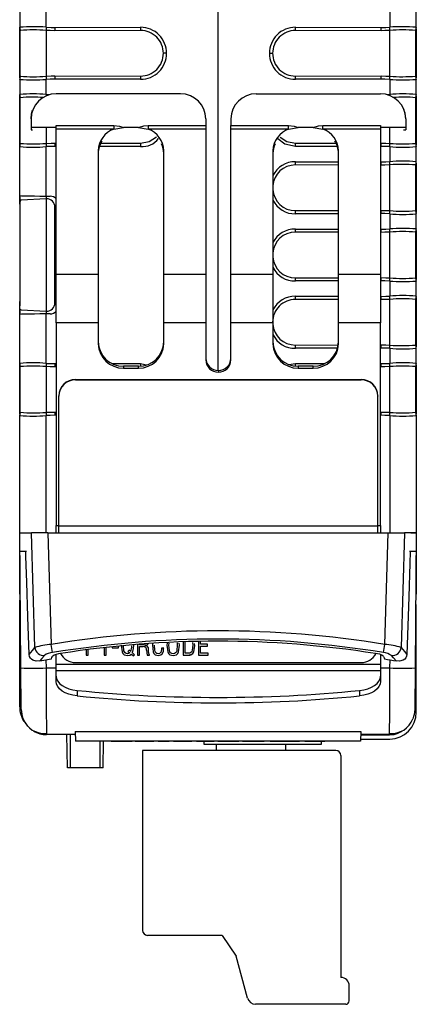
# Model space of a CAD drawing. Header units: millimetres. Extents: x 0 to 559, y 0 to 432.
# Tile 10 of 24: x 133 to 157, y 256 to 314. Entities that reach past the tile are written whole.
import ezdxf

# ---------------------------------------------------------------- set-up
doc = ezdxf.new("R2010")
doc.units = ezdxf.units.MM
doc.header["$LTSCALE"] = 2

msp = doc.modelspace()

# ---------------------------------------------------------------- linework, layer by layer
for p, q in [((144.824, 347.321), (144.824, 293.57)), ((133.019, 314.883), (133.019, 313.984)), ((134.605, 313.987), (134.605, 314.881)), ((155.043, 314.881), (155.043, 313.987)), ((156.629, 313.984), (156.629, 314.883)), ((133.019, 313.968), (133.019, 313.984)), ((133.038, 313.875), (133.019, 313.968)), ((133.019, 310.968), (133.019, 313.899)), ((133.028, 313.873), (133.058, 313.775)), ((133.057, 311.075), (133.057, 313.792)), ((134.606, 311.073), (134.606, 313.795)), ((135.115, 313.971), (140.215, 313.98)), ((140.216, 313.789), (135.115, 313.78)), ((154.533, 313.78), (149.433, 313.789)), ((149.434, 313.98), (154.534, 313.971)), ((155.043, 311.073), (155.043, 313.795)), ((156.591, 313.775), (156.62, 313.872)), ((156.591, 313.771), (156.62, 313.868)), ((156.591, 311.075), (156.591, 313.792)), ((156.629, 313.984), (156.629, 313.968)), ((156.629, 313.899), (156.629, 310.968)), ((141.764, 312.434), (141.573, 312.434)), ((147.884, 312.434), (148.075, 312.434)), ((135.116, 311.087), (135.115, 310.896)), ((135.116, 311.087), (140.216, 311.078)), ((149.433, 311.078), (154.533, 311.087)), ((156.62, 310.999), (156.591, 311.096)), ((156.62, 310.995), (156.591, 311.092)), ((133.019, 310.883), (133.019, 310.9)), ((133.019, 310.883), (133.019, 309.984)), ((134.605, 309.987), (134.605, 310.881)), ((140.215, 310.887), (135.115, 310.896)), ((154.534, 310.896), (149.434, 310.887)), ((155.043, 310.881), (155.043, 309.987)), ((156.629, 310.9), (156.629, 310.883)), ((156.629, 309.984), (156.629, 310.883)), ((133.019, 309.968), (133.019, 309.984)), ((133.038, 309.875), (133.019, 309.968)), ((133.019, 306.968), (133.019, 309.899)), ((134.605, 309.987), (134.796, 309.978)), ((135.196, 310.031), (135.196, 310.025)), ((142.596, 310.025), (135.196, 310.025)), ((142.596, 310.025), (142.596, 310.029)), ((147.096, 310.029), (147.096, 310.025)), ((147.096, 310.025), (154.496, 310.025)), ((154.496, 310.025), (154.496, 310.031)), ((154.89, 309.979), (155.043, 309.987)), ((156.629, 309.984), (156.629, 309.968)), ((156.629, 309.899), (156.629, 306.968)), ((133.028, 309.873), (133.058, 309.775)), ((133.057, 307.075), (133.057, 309.792)), ((156.591, 309.775), (156.62, 309.872)), ((156.591, 309.771), (156.62, 309.868)), ((156.591, 307.075), (156.591, 309.792)), ((133.696, 308.526), (133.696, 308.542)), ((133.696, 308.526), (133.696, 308.027)), ((135.196, 308.137), (138.63, 308.137)), ((135.196, 307.924), (135.196, 308.137)), ((138.63, 308.137), (138.63, 307.924)), ((140.662, 308.137), (144.096, 308.137)), ((140.662, 308.137), (140.662, 307.924)), ((144.096, 308.527), (144.096, 308.526)), ((144.096, 308.526), (144.096, 308.137)), ((144.096, 308.137), (144.096, 307.924)), ((145.596, 308.526), (145.596, 308.527)), ((145.596, 308.526), (145.596, 308.137)), ((145.596, 308.137), (149.03, 308.137)), ((145.596, 307.924), (145.596, 308.137)), ((149.03, 307.924), (149.03, 308.137)), ((151.062, 308.137), (154.496, 308.137)), ((151.062, 307.924), (151.062, 308.137)), ((154.496, 308.137), (154.496, 307.924)), ((155.996, 308.542), (155.996, 308.526)), ((155.996, 308.526), (155.996, 308.027)), ((135.196, 308.027), (133.696, 308.027)), ((133.696, 308.027), (133.696, 307.875)), ((133.696, 307.875), (133.783, 307.875)), ((134.606, 307.073), (134.606, 307.976)), ((138.63, 307.924), (135.196, 307.924)), ((135.196, 299.266), (135.196, 307.924)), ((138.63, 307.924), (139.196, 308.027)), ((140.096, 308.027), (139.196, 308.027)), ((139.196, 308.027), (139.196, 307.993)), ((140.096, 308.027), (140.662, 307.924)), ((140.096, 307.996), (140.096, 308.027)), ((144.096, 307.924), (140.662, 307.924)), ((144.096, 307.924), (144.096, 299.266)), ((149.03, 307.924), (145.596, 307.924)), ((145.596, 299.266), (145.596, 307.924)), ((149.03, 307.924), (149.596, 308.027)), ((150.496, 308.027), (149.596, 308.027)), ((149.596, 308.027), (149.596, 307.996)), ((150.496, 308.027), (151.062, 307.924)), ((150.496, 307.993), (150.496, 308.027)), ((154.496, 307.924), (151.062, 307.924)), ((155.996, 308.027), (154.496, 308.027)), ((154.496, 307.924), (154.496, 299.266)), ((155.043, 307.073), (155.043, 307.976)), ((155.865, 307.875), (155.996, 307.875)), ((155.996, 308.027), (155.996, 307.875)), ((133.019, 306.914), (133.019, 306.999)), ((135.116, 307.087), (135.115, 306.896)), ((135.116, 307.087), (135.196, 307.087)), ((137.842, 307.083), (140.216, 307.078)), ((149.433, 307.078), (151.851, 307.083)), ((154.496, 307.087), (154.533, 307.087)), ((156.62, 306.999), (156.591, 307.096)), ((156.62, 306.995), (156.591, 307.092)), ((133.019, 306.883), (133.019, 306.9)), ((133.019, 303.965), (133.019, 306.883)), ((134.605, 303.937), (134.605, 306.881)), ((135.196, 306.896), (135.115, 306.896)), ((137.696, 306.643), (137.696, 299.266)), ((140.215, 306.887), (137.781, 306.891)), ((141.596, 299.266), (141.596, 306.643)), ((148.096, 306.643), (148.096, 299.266)), ((151.931, 306.891), (149.434, 306.887)), ((151.996, 299.266), (151.996, 306.643)), ((154.534, 306.896), (154.496, 306.896)), ((155.043, 306.881), (155.043, 305.987)), ((156.629, 306.9), (156.629, 306.883)), ((156.629, 305.984), (156.629, 306.883)), ((149.434, 305.98), (151.996, 305.976)), ((154.496, 305.972), (154.534, 305.971)), ((155.043, 303.073), (155.043, 305.795)), ((156.591, 305.775), (156.62, 305.872)), ((156.591, 305.771), (156.62, 305.868)), ((156.629, 305.984), (156.629, 305.968)), ((156.629, 305.899), (156.629, 302.968)), ((151.996, 305.785), (149.433, 305.789)), ((154.533, 305.78), (154.496, 305.78)), ((156.591, 303.075), (156.591, 305.792)), ((133.019, 303.466), (133.019, 303.966)), ((133.019, 303.466), (133.019, 303.199)), ((133.057, 303.67), (133.057, 303.965)), ((134.593, 303.782), (133.099, 303.704)), ((134.605, 303.937), (134.838, 303.933)), ((134.606, 303.783), (134.606, 303.937)), ((134.619, 297.084), (134.619, 303.783)), ((133.019, 303.199), (133.019, 297.668)), ((135.119, 297.584), (135.119, 303.283)), ((149.433, 303.078), (151.996, 303.083)), ((151.996, 302.891), (149.434, 302.887)), ((154.496, 303.087), (154.533, 303.087)), ((154.534, 302.896), (154.496, 302.896)), ((155.043, 302.881), (155.043, 301.987)), ((156.62, 302.999), (156.591, 303.096)), ((156.62, 302.995), (156.591, 303.092)), ((156.629, 302.9), (156.629, 302.883)), ((156.629, 301.984), (156.629, 302.883)), ((151.996, 301.785), (149.433, 301.789)), ((149.434, 301.98), (151.996, 301.976)), ((154.496, 301.972), (154.534, 301.971)), ((154.533, 301.78), (154.496, 301.78)), ((155.043, 299.073), (155.043, 301.795)), ((156.591, 301.775), (156.62, 301.872)), ((156.591, 301.771), (156.62, 301.868)), ((156.591, 299.075), (156.591, 301.792)), ((156.629, 301.984), (156.629, 301.968)), ((156.629, 301.899), (156.629, 298.968)), ((137.696, 299.266), (135.196, 299.266)), ((135.196, 296.407), (135.196, 299.266)), ((137.696, 299.266), (137.696, 296.407)), ((144.096, 299.266), (141.596, 299.266)), ((141.596, 296.407), (141.596, 299.266)), ((144.096, 299.266), (144.096, 296.407)), ((148.096, 299.266), (145.596, 299.266)), ((145.596, 296.407), (145.596, 299.266)), ((148.096, 299.266), (148.096, 296.407)), ((149.433, 299.078), (151.996, 299.083)), ((151.996, 298.891), (149.434, 298.887)), ((154.496, 299.266), (151.996, 299.266)), ((151.996, 296.407), (151.996, 299.266)), ((154.496, 299.266), (154.496, 296.407)), ((154.496, 299.087), (154.533, 299.087)), ((154.534, 298.896), (154.496, 298.896)), ((155.043, 298.881), (155.043, 297.987)), ((156.62, 298.999), (156.591, 299.096)), ((156.62, 298.995), (156.591, 299.092)), ((156.629, 298.9), (156.629, 298.883)), ((156.629, 297.984), (156.629, 298.883)), ((133.019, 297.668), (133.019, 297.402)), ((151.996, 297.785), (149.433, 297.789)), ((149.434, 297.98), (151.996, 297.976)), ((154.496, 297.972), (154.534, 297.971)), ((154.533, 297.78), (154.496, 297.78)), ((155.043, 295.073), (155.043, 297.795)), ((156.591, 297.775), (156.62, 297.872)), ((156.591, 297.771), (156.62, 297.868)), ((156.591, 295.075), (156.591, 297.792)), ((156.629, 297.984), (156.629, 297.968)), ((156.629, 297.899), (156.629, 294.968)), ((133.019, 296.901), (133.019, 297.402)), ((133.057, 296.903), (133.057, 297.196)), ((133.099, 297.163), (134.593, 297.085)), ((134.606, 296.931), (134.606, 297.085)), ((133.019, 293.984), (133.019, 296.902)), ((134.838, 296.935), (134.605, 296.931)), ((134.605, 293.987), (134.605, 296.931)), ((137.696, 296.407), (135.196, 296.407)), ((135.196, 296.407), (135.196, 284.335)), ((137.696, 296.407), (137.696, 295.153)), ((144.096, 296.407), (141.596, 296.407)), ((141.596, 295.153), (141.596, 296.407)), ((144.096, 296.407), (144.096, 294.188)), ((148.096, 296.407), (145.596, 296.407)), ((145.596, 294.188), (145.596, 296.407)), ((148.096, 296.407), (148.096, 295.153)), ((154.496, 296.407), (151.996, 296.407)), ((151.996, 295.153), (151.996, 296.407)), ((154.496, 284.335), (154.496, 296.407)), ((149.433, 295.078), (151.985, 295.083)), ((151.947, 294.891), (149.434, 294.887)), ((154.496, 295.087), (154.533, 295.087)), ((154.534, 294.896), (154.496, 294.896)), ((155.043, 294.881), (155.043, 293.987)), ((156.62, 294.999), (156.591, 295.096)), ((156.62, 294.995), (156.591, 295.092)), ((156.629, 294.9), (156.629, 294.883)), ((156.629, 293.984), (156.629, 294.883)), ((133.019, 293.968), (133.019, 293.984)), ((133.038, 293.875), (133.019, 293.968)), ((133.019, 290.968), (133.019, 293.899)), ((133.028, 293.873), (133.058, 293.775)), ((133.057, 291.075), (133.057, 293.792)), ((134.606, 291.073), (134.606, 293.795)), ((135.115, 293.971), (135.196, 293.972)), ((135.196, 293.78), (135.115, 293.78)), ((138.497, 293.977), (140.215, 293.98)), ((139.196, 293.811), (139.196, 293.705)), ((140.096, 293.811), (139.196, 293.811)), ((139.196, 293.705), (140.096, 293.705)), ((140.096, 293.705), (140.096, 293.811)), ((140.215, 293.98), (140.572, 293.904)), ((144.846, 293.569), (144.846, 293.464)), ((149.043, 293.916), (149.434, 293.98)), ((149.434, 293.98), (151.195, 293.977)), ((149.596, 293.811), (149.596, 293.705)), ((150.496, 293.811), (149.596, 293.811)), ((149.596, 293.705), (150.496, 293.705)), ((150.496, 293.705), (150.496, 293.811)), ((154.496, 293.972), (154.534, 293.971)), ((154.533, 293.78), (154.496, 293.78)), ((155.043, 291.073), (155.043, 293.795)), ((156.591, 293.775), (156.62, 293.872)), ((156.591, 293.771), (156.62, 293.868)), ((156.591, 291.075), (156.591, 293.792)), ((156.629, 293.984), (156.629, 293.968)), ((156.629, 293.899), (156.629, 290.968)), ((136.346, 293.018), (136.346, 293.002)), ((136.346, 293.018), (153.346, 293.018)), ((136.346, 293.002), (153.346, 293.002)), ((153.346, 293.002), (153.346, 293.018)), ((135.346, 292.037), (135.346, 292.054)), ((135.346, 284.318), (135.346, 292.037)), ((154.346, 292.054), (154.346, 292.037)), ((154.346, 284.318), (154.346, 292.037)), ((133.019, 290.883), (133.019, 290.9)), ((133.019, 283.899), (133.019, 290.883)), ((134.605, 283.899), (134.605, 290.881)), ((135.116, 291.087), (135.115, 290.896)), ((135.196, 290.896), (135.115, 290.896)), ((135.116, 291.087), (135.196, 291.087)), ((154.496, 291.087), (154.533, 291.087)), ((154.534, 290.896), (154.496, 290.896)), ((155.043, 290.881), (155.043, 283.899)), ((156.62, 290.999), (156.591, 291.096)), ((156.62, 290.995), (156.591, 291.092)), ((156.629, 290.9), (156.629, 290.883)), ((156.629, 290.883), (156.629, 283.899)), ((135.196, 283.899), (135.196, 284.335)), ((135.196, 284.335), (135.346, 284.335)), ((135.346, 284.318), (154.346, 284.318)), ((135.346, 283.899), (135.346, 284.318)), ((154.346, 284.335), (154.496, 284.335)), ((154.346, 283.899), (154.346, 284.318)), ((154.496, 284.335), (154.496, 283.899)), ((133.019, 283.899), (133.398, 283.899)), ((133.019, 280.249), (133.019, 283.899)), ((133.089, 275.864), (133.019, 283.899)), ((133.019, 283.899), (133.34, 283.899)), ((133.398, 283.899), (133.718, 283.899)), ((134.696, 283.899), (133.718, 283.899)), ((133.921, 277.078), (133.718, 283.899)), ((134.696, 283.899), (154.952, 283.899)), ((134.696, 283.899), (134.895, 277.26)), ((154.754, 277.26), (154.952, 283.899)), ((154.952, 283.899), (155.931, 283.899)), ((155.931, 283.899), (155.727, 277.078)), ((156.25, 283.899), (155.931, 283.899)), ((156.629, 283.899), (156.24, 283.899)), ((156.309, 283.899), (156.629, 283.899)), ((156.629, 283.899), (156.559, 275.864)), ((156.629, 283.899), (156.629, 280.249)), ((133.426, 282.789), (133.064, 282.789)), ((156.584, 282.789), (156.223, 282.789)), ((133.051, 280.249), (133.019, 280.249)), ((156.597, 280.249), (156.629, 280.249)), ((133.019, 273.545), (133.019, 279.889)), ((133.019, 279.889), (133.054, 279.889)), ((156.629, 279.649), (156.592, 279.649)), ((156.629, 273.235), (156.629, 279.649)), ((134.974, 276.777), (134.895, 277.26)), ((138.529, 277.126), (138.529, 277.053)), ((138.895, 277.053), (138.895, 277.164)), ((140.028, 277.265), (140.028, 276.629)), ((140.151, 277.249), (140.151, 277.274)), ((140.354, 277.249), (140.151, 277.249)), ((140.151, 276.629), (140.151, 277.138)), ((140.151, 277.138), (140.376, 277.138)), ((140.151, 277.138), (140.151, 277.138)), ((140.151, 277.138), (140.376, 277.138)), ((140.376, 277.138), (140.376, 277.138)), ((140.488, 277.199), (140.489, 277.202)), ((140.488, 277.199), (140.489, 277.202)), ((140.488, 277.199), (140.488, 277.199)), ((140.489, 277.202), (140.489, 277.202)), ((140.934, 277.331), (140.917, 277.217)), ((140.934, 277.331), (140.917, 277.217)), ((140.917, 277.217), (140.917, 277.217)), ((141.798, 277.343), (141.779, 277.228)), ((141.779, 277.228), (141.78, 277.227)), ((141.779, 277.228), (141.78, 277.228)), ((141.78, 277.228), (141.78, 277.227)), ((141.905, 277.225), (141.919, 277.343)), ((142.385, 277.356), (142.401, 277.225)), ((142.401, 277.225), (142.401, 277.224)), ((142.401, 277.225), (142.401, 277.224)), ((142.401, 277.224), (142.401, 277.224)), ((142.527, 277.228), (142.509, 277.345)), ((142.742, 277.419), (142.742, 276.629)), ((142.865, 276.74), (142.865, 277.423)), ((143.298, 277.382), (143.32, 277.224)), ((143.32, 277.224), (143.309, 277.1)), ((143.445, 277.2), (143.426, 277.326)), ((143.445, 277.2), (143.426, 277.326)), ((143.445, 277.2), (143.445, 277.2)), ((143.661, 277.444), (143.661, 276.629)), ((143.783, 277.277), (143.783, 277.446)), ((144.202, 277.277), (143.783, 277.277)), ((143.783, 276.74), (143.783, 277.166)), ((143.783, 277.166), (144.202, 277.166)), ((143.783, 277.166), (144.202, 277.166)), ((143.783, 277.166), (143.783, 277.166)), ((144.202, 277.166), (144.202, 277.277)), ((154.674, 276.777), (154.754, 277.26)), ((135.196, 276.094), (135.196, 276.665)), ((136.976, 276.944), (136.976, 276.629)), ((136.976, 276.629), (137.099, 276.629)), ((136.976, 276.629), (137.099, 276.629)), ((137.099, 276.629), (137.099, 276.959)), ((138.05, 277.074), (138.05, 276.629)), ((138.05, 276.629), (138.173, 276.629)), ((138.05, 276.629), (138.173, 276.629)), ((138.173, 276.629), (138.173, 277.088)), ((138.529, 277.053), (138.895, 277.053)), ((138.529, 277.053), (138.895, 277.053)), ((139.34, 276.627), (139.439, 276.601)), ((139.439, 276.601), (139.439, 276.601)), ((139.528, 276.931), (139.46, 276.846)), ((139.46, 276.846), (139.574, 276.755)), ((139.46, 276.846), (139.574, 276.755)), ((139.636, 276.845), (139.528, 276.931)), ((139.574, 276.755), (139.574, 276.755)), ((139.669, 276.681), (139.793, 276.576)), ((139.669, 276.681), (139.669, 276.681)), ((139.669, 276.681), (139.793, 276.576)), ((139.856, 276.654), (139.729, 276.763)), ((139.793, 276.576), (139.856, 276.654)), ((139.793, 276.576), (139.856, 276.654)), ((139.793, 276.576), (139.793, 276.576)), ((140.028, 276.629), (140.151, 276.629)), ((140.028, 276.629), (140.151, 276.629)), ((140.612, 276.629), (140.756, 276.629)), ((140.612, 276.629), (140.612, 276.629)), ((140.612, 276.629), (140.756, 276.629)), ((140.756, 276.629), (140.756, 276.655)), ((141.275, 276.601), (141.275, 276.601)), ((141.593, 277.042), (141.47, 277.042)), ((141.522, 276.726), (141.522, 276.726)), ((142.054, 276.627), (142.153, 276.601)), ((142.153, 276.601), (142.259, 276.629)), ((142.153, 276.601), (142.153, 276.601)), ((142.742, 276.629), (143.076, 276.629)), ((142.742, 276.629), (143.076, 276.629)), ((143.069, 276.74), (142.865, 276.74)), ((143.076, 276.629), (143.076, 276.629)), ((143.661, 276.629), (144.232, 276.629)), ((143.661, 276.629), (144.232, 276.629)), ((144.232, 276.74), (143.783, 276.74)), ((144.232, 276.629), (144.232, 276.74)), ((154.496, 276.652), (154.496, 276.094)), ((134.227, 276.279), (134.585, 276.352)), ((134.585, 276.352), (134.589, 275.864)), ((135.196, 276.094), (154.496, 276.094)), ((135.196, 275.684), (135.196, 276.094)), ((136.346, 276.183), (153.346, 276.183)), ((154.496, 276.094), (154.496, 275.684)), ((155.059, 275.864), (155.063, 276.352)), ((133.111, 273.386), (133.089, 275.864)), ((134.589, 275.864), (135.196, 275.864)), ((154.496, 275.684), (135.196, 275.684)), ((135.196, 275.377), (135.196, 275.684)), ((135.196, 275.051), (135.196, 275.377)), ((154.496, 275.864), (155.059, 275.864)), ((154.496, 275.684), (154.496, 275.377)), ((154.496, 275.377), (154.496, 275.051)), ((156.559, 275.864), (156.538, 273.386)), ((136.444, 274.524), (136.444, 274.197)), ((153.248, 274.524), (153.248, 274.197)), ((136.324, 271.899), (134.611, 271.899)), ((135.019, 271.898), (135.019, 271.899)), ((135.748, 271.898), (135.019, 271.898)), ((135.748, 271.898), (135.748, 271.899)), ((136.324, 271.898), (135.748, 271.898)), ((135.856, 269.93), (135.822, 271.898)), ((136.036, 269.93), (136.036, 271.898)), ((136.318, 272.088), (153.331, 272.088)), ((136.318, 272.088), (136.338, 271.499)), ((153.331, 272.088), (153.31, 271.499)), ((153.323, 271.87), (155.041, 271.885)), ((155.038, 271.899), (153.324, 271.899)), ((153.917, 271.898), (153.324, 271.898)), ((153.917, 271.898), (153.917, 271.899)), ((153.31, 271.499), (136.338, 271.499)), ((137.808, 269.93), (137.808, 271.499)), ((137.987, 269.93), (138.015, 271.499)), ((138.462, 271.489), (138.462, 271.499)), ((139.231, 271.489), (138.462, 271.489)), ((139.231, 271.489), (139.231, 271.499)), ((139.709, 271.489), (139.231, 271.489)), ((139.871, 271.489), (139.871, 271.499)), ((139.89, 271.489), (139.89, 271.499)), ((140.469, 271.489), (139.898, 271.489)), ((140.469, 271.489), (140.469, 271.499)), ((141.014, 271.489), (140.469, 271.489)), ((141.014, 271.489), (141.014, 271.499)), ((141.27, 271.489), (141.27, 271.499)), ((141.914, 271.489), (141.27, 271.489)), ((141.914, 271.489), (141.914, 271.499)), ((142.17, 271.489), (142.17, 271.499)), ((142.721, 271.489), (142.17, 271.489)), ((142.721, 271.489), (142.721, 271.499)), ((143.269, 271.489), (142.721, 271.489)), ((143.269, 271.489), (143.269, 271.499)), ((143.498, 271.489), (143.498, 271.499)), ((143.548, 271.489), (143.548, 271.499)), ((144.077, 271.489), (143.548, 271.489)), ((143.989, 271.489), (143.989, 271.334)), ((143.989, 271.334), (150.989, 271.334)), ((144.077, 271.489), (144.077, 271.499)), ((144.597, 271.489), (144.077, 271.489)), ((144.597, 271.489), (144.597, 271.499)), ((144.647, 271.489), (144.647, 271.499)), ((144.733, 270.953), (144.733, 271.334)), ((144.808, 271.489), (144.808, 271.499)), ((146.066, 271.489), (144.808, 271.489)), ((146.066, 271.489), (146.066, 271.499)), ((146.279, 271.489), (146.279, 271.499)), ((146.652, 271.489), (146.279, 271.489)), ((146.652, 271.489), (146.652, 271.499)), ((147.206, 271.489), (146.652, 271.489)), ((147.206, 271.489), (147.206, 271.499)), ((147.579, 271.489), (147.206, 271.489)), ((147.579, 271.489), (147.579, 271.499)), ((147.933, 271.489), (147.933, 271.499)), ((148.534, 271.489), (147.933, 271.489)), ((148.534, 271.489), (148.534, 271.499)), ((148.74, 271.489), (148.534, 271.489)), ((148.74, 271.489), (148.74, 271.499)), ((148.812, 271.489), (148.74, 271.489)), ((148.812, 271.489), (148.812, 271.499)), ((148.817, 271.489), (148.817, 271.499)), ((148.878, 271.489), (148.817, 271.489)), ((148.833, 271.334), (148.833, 270.953)), ((148.878, 271.489), (148.878, 271.499)), ((149.085, 271.489), (148.878, 271.489)), ((149.085, 271.489), (149.085, 271.499)), ((149.683, 271.489), (149.085, 271.489)), ((149.683, 271.489), (149.683, 271.499)), ((149.987, 271.489), (149.987, 271.499)), ((149.989, 271.489), (149.989, 271.499)), ((150.598, 271.489), (149.989, 271.489)), ((150.598, 271.489), (150.598, 271.499)), ((151.175, 271.489), (150.598, 271.489)), ((150.989, 271.334), (150.989, 271.489)), ((151.187, 271.489), (151.187, 271.499)), ((151.234, 271.489), (151.234, 271.499)), ((153.315, 271.62), (155.043, 271.635)), ((151.833, 270.953), (140.333, 270.953)), ((140.333, 270.953), (140.333, 260.253)), ((152.133, 270.653), (152.133, 257.453)), ((136.036, 269.93), (135.856, 269.93)), ((137.808, 269.93), (136.036, 269.93)), ((137.987, 269.93), (137.808, 269.93)), ((145.07, 259.953), (140.633, 259.953)), ((145.07, 259.953), (145.914, 258.716)), ((146.582, 256.223), (145.914, 258.716)), ((152.633, 256.053), (152.633, 256.953)), ((152.433, 255.853), (147.065, 255.853))]:
    msp.add_line(p, q)
at = {"flags": 128}
for points in [[(133.057, 313.793), (133.057, 313.793), (133.057, 313.792)], [(134.606, 313.795), (134.599, 313.795), (134.594, 313.795)], [(134.605, 313.987), (134.893, 313.974), (135.115, 313.971)], [(135.115, 313.78), (134.83, 313.784), (134.606, 313.795)], [(155.043, 313.795), (154.757, 313.783), (154.533, 313.78)], [(154.534, 313.971), (154.816, 313.976), (155.043, 313.987)], [(155.054, 313.795), (155.048, 313.795), (155.043, 313.795)], [(156.591, 313.792), (156.591, 313.793), (156.591, 313.793)], [(133.057, 311.075), (133.057, 311.075), (133.057, 311.074)], [(134.594, 311.072), (134.601, 311.072), (134.606, 311.073)], [(134.606, 311.073), (134.891, 311.085), (135.116, 311.087)], [(154.533, 311.087), (154.819, 311.083), (155.043, 311.073)], [(155.043, 311.073), (155.049, 311.072), (155.054, 311.072)], [(156.591, 311.074), (156.591, 311.075), (156.591, 311.075)], [(135.115, 310.896), (134.832, 310.891), (134.605, 310.881)], [(155.043, 310.881), (154.755, 310.893), (154.534, 310.896)], [(155.043, 309.987), (155.045, 309.962), (155.046, 309.938), (155.047, 309.927)], [(133.057, 309.793), (133.057, 309.793), (133.057, 309.792)], [(156.591, 309.792), (156.591, 309.793), (156.591, 309.793)], [(133.696, 308.542), (133.725, 308.834), (133.788, 309.057)], [(138.63, 308.137), (138.953, 308.102), (139.196, 308.027)], [(140.096, 308.027), (140.407, 308.115), (140.662, 308.137)], [(149.03, 308.137), (149.353, 308.102), (149.596, 308.027)], [(150.496, 308.027), (150.807, 308.115), (151.062, 308.137)], [(133.057, 307.075), (133.057, 307.075), (133.057, 307.074)], [(134.594, 307.072), (134.601, 307.072), (134.606, 307.073)], [(134.606, 307.073), (134.891, 307.085), (135.116, 307.087)], [(140.216, 307.078), (140.735, 307.181), (141.156, 307.461)], [(149.434, 306.887), (148.793, 307.024), (148.382, 307.34)], [(148.519, 307.444), (148.912, 307.181), (149.433, 307.078)], [(154.533, 307.087), (154.819, 307.083), (155.043, 307.073)], [(155.043, 307.073), (155.049, 307.072), (155.054, 307.072)], [(156.591, 307.074), (156.591, 307.075), (156.591, 307.075)], [(135.115, 306.896), (134.832, 306.891), (134.605, 306.881)], [(155.043, 306.881), (154.755, 306.893), (154.534, 306.896)], [(155.043, 305.795), (154.757, 305.783), (154.533, 305.78)], [(154.534, 305.971), (154.816, 305.976), (155.043, 305.987)], [(155.054, 305.795), (155.048, 305.795), (155.043, 305.795)], [(156.591, 305.792), (156.591, 305.793), (156.591, 305.793)], [(133.019, 303.965), (133.133, 303.963), (133.279, 303.96), (133.483, 303.957), (133.902, 303.949), (134.218, 303.943), (134.605, 303.937)], [(133.099, 303.704), (133.05, 303.664), (133.026, 303.556), (133.02, 303.393), (133.019, 303.199)], [(134.619, 303.783), (134.605, 303.783), (134.593, 303.782)], [(154.533, 303.087), (154.819, 303.083), (155.043, 303.073)], [(155.043, 302.881), (154.755, 302.893), (154.534, 302.896)], [(155.043, 303.073), (155.049, 303.072), (155.054, 303.072)], [(156.591, 303.074), (156.591, 303.075), (156.591, 303.075)], [(155.043, 301.795), (154.757, 301.783), (154.533, 301.78)], [(154.534, 301.971), (154.816, 301.976), (155.043, 301.987)], [(155.054, 301.795), (155.048, 301.795), (155.043, 301.795)], [(156.591, 301.792), (156.591, 301.793), (156.591, 301.793)], [(154.533, 299.087), (154.819, 299.083), (155.043, 299.073)], [(155.043, 298.881), (154.755, 298.893), (154.534, 298.896)], [(155.043, 299.073), (155.049, 299.072), (155.054, 299.072)], [(156.591, 299.074), (156.591, 299.075), (156.591, 299.075)], [(133.099, 297.163), (133.052, 297.2), (133.036, 297.246), (133.026, 297.311), (133.021, 297.428), (133.02, 297.532), (133.019, 297.668)], [(155.043, 297.795), (154.757, 297.783), (154.533, 297.78)], [(154.534, 297.971), (154.816, 297.976), (155.043, 297.987)], [(155.054, 297.795), (155.048, 297.795), (155.043, 297.795)], [(156.591, 297.792), (156.591, 297.793), (156.591, 297.793)], [(134.593, 297.085), (134.608, 297.085), (134.619, 297.084)], [(134.605, 296.931), (134.218, 296.924), (133.902, 296.918), (133.483, 296.911), (133.279, 296.907), (133.133, 296.904), (133.019, 296.902)], [(154.533, 295.087), (154.819, 295.083), (155.043, 295.073)], [(155.043, 294.881), (154.755, 294.893), (154.534, 294.896)], [(155.043, 295.073), (155.049, 295.072), (155.054, 295.072)], [(156.591, 295.074), (156.591, 295.075), (156.591, 295.075)], [(133.057, 293.793), (133.057, 293.793), (133.057, 293.792)], [(134.606, 293.795), (134.599, 293.795), (134.594, 293.795)], [(134.605, 293.987), (134.893, 293.974), (135.115, 293.971)], [(135.115, 293.78), (134.83, 293.784), (134.606, 293.795)], [(155.043, 293.795), (154.757, 293.783), (154.533, 293.78)], [(154.534, 293.971), (154.816, 293.976), (155.043, 293.987)], [(155.054, 293.795), (155.048, 293.795), (155.043, 293.795)], [(156.591, 293.792), (156.591, 293.793), (156.591, 293.793)], [(133.057, 291.075), (133.057, 291.075), (133.057, 291.074)], [(134.594, 291.072), (134.601, 291.072), (134.606, 291.073)], [(135.115, 290.896), (134.832, 290.891), (134.605, 290.881)], [(134.606, 291.073), (134.891, 291.085), (135.116, 291.087)], [(154.533, 291.087), (154.819, 291.083), (155.043, 291.073)], [(155.043, 290.881), (154.755, 290.893), (154.534, 290.896)], [(155.043, 291.073), (155.049, 291.072), (155.054, 291.072)], [(156.591, 291.074), (156.591, 291.075), (156.591, 291.075)], [(133.584, 276.662), (133.51, 278.898), (133.441, 280.974), (133.389, 282.49), (133.378, 282.789)], [(156.27, 282.789), (156.246, 282.087), (156.179, 280.104), (156.065, 276.662)], [(139.066, 277.228), (139.12, 276.818), (139.165, 276.725), (139.241, 276.654), (139.439, 276.601)], [(139.436, 276.712), (139.363, 276.723), (139.299, 276.758), (139.253, 276.816), (139.226, 276.884), (139.192, 277.177)], [(139.729, 276.763), (139.8, 277.018), (139.813, 277.228)], [(139.729, 276.763), (139.8, 277.018), (139.813, 277.228)], [(140.502, 277.286), (140.43, 277.259), (140.354, 277.249)], [(140.917, 277.217), (140.964, 276.814), (141.007, 276.722), (141.081, 276.653), (141.275, 276.601)], [(140.917, 277.217), (140.964, 276.814), (141.007, 276.722), (141.081, 276.653), (141.275, 276.601)], [(141.265, 276.712), (141.19, 276.731), (141.127, 276.774), (141.085, 276.839), (141.064, 276.913), (141.043, 277.22)], [(141.78, 277.227), (141.834, 276.817), (141.879, 276.724), (141.955, 276.654), (142.153, 276.601)], [(142.153, 276.712), (142.073, 276.723), (142.003, 276.762), (141.956, 276.827), (141.932, 276.903), (141.905, 277.225)], [(142.153, 276.601), (142.352, 276.654), (142.427, 276.724), (142.473, 276.817), (142.527, 277.228)], [(142.401, 277.224), (142.375, 276.903), (142.35, 276.827), (142.303, 276.762), (142.233, 276.723), (142.153, 276.712)], [(143.32, 277.224), (143.294, 276.915), (143.264, 276.844), (143.214, 276.785), (143.145, 276.75), (143.069, 276.74)], [(143.076, 276.629), (143.26, 276.677), (143.332, 276.74), (143.379, 276.824), (143.445, 277.2)], [(133.584, 276.662), (133.773, 276.895), (133.921, 277.078)], [(134.227, 276.279), (134.01, 276.266), (133.811, 276.324), (133.722, 276.381), (133.654, 276.453), (133.603, 276.552), (133.584, 276.662)], [(134.494, 276.611), (134.344, 276.425), (134.227, 276.279)], [(134.914, 276.408), (134.942, 276.486), (134.964, 276.547)], [(139.574, 276.755), (139.5, 276.72), (139.436, 276.712)], [(139.439, 276.601), (139.575, 276.626), (139.669, 276.681)], [(139.439, 276.601), (139.575, 276.626), (139.669, 276.681)], [(140.573, 276.924), (140.585, 276.757), (140.612, 276.629)], [(140.573, 276.924), (140.585, 276.757), (140.612, 276.629)], [(140.711, 276.728), (140.695, 276.872), (140.688, 276.985)], [(140.756, 276.655), (140.745, 276.658), (140.735, 276.665), (140.723, 276.684), (140.711, 276.728)], [(141.462, 276.964), (141.415, 276.792), (141.388, 276.756), (141.352, 276.731), (141.265, 276.712)], [(141.275, 276.601), (141.43, 276.64), (141.522, 276.726)], [(141.275, 276.601), (141.43, 276.64), (141.522, 276.726)], [(141.47, 277.042), (141.466, 276.998), (141.462, 276.964)], [(141.522, 276.726), (141.574, 276.859), (141.587, 276.972)], [(141.522, 276.726), (141.574, 276.859), (141.587, 276.971)], [(141.587, 276.971), (141.59, 277.011), (141.593, 277.042)], [(154.685, 276.547), (154.713, 276.469), (154.734, 276.408)], [(155.422, 276.279), (155.272, 276.465), (155.155, 276.611)], [(156.065, 276.662), (156.049, 276.559), (156.008, 276.468), (155.938, 276.39), (155.838, 276.324), (155.638, 276.265), (155.422, 276.279)], [(155.727, 277.078), (155.916, 276.845), (156.065, 276.662)], [(134.585, 276.352), (134.769, 276.383), (134.914, 276.408)], [(154.734, 276.408), (154.919, 276.377), (155.063, 276.352)], [(155.063, 276.352), (155.266, 276.314), (155.422, 276.279)], [(134.589, 275.864), (134.594, 274.91), (134.599, 274.123), (134.601, 273.795), (134.602, 273.509), (134.603, 273.265), (134.605, 273.058), (134.607, 272.548), (134.609, 272.184), (134.611, 271.969), (134.611, 271.899)], [(135.196, 275.377), (135.219, 275.226), (135.288, 275.08), (135.399, 274.943), (135.55, 274.819), (135.736, 274.712), (135.952, 274.626), (136.19, 274.562), (136.444, 274.524)], [(153.248, 274.524), (153.502, 274.562), (153.741, 274.626), (153.956, 274.712), (154.143, 274.819), (154.294, 274.943), (154.405, 275.08), (154.473, 275.226), (154.496, 275.377)], [(155.038, 271.985), (155.039, 272.091), (155.041, 272.364), (155.043, 272.778), (155.046, 273.343), (155.05, 274.058), (155.054, 274.909), (155.059, 275.864)], [(136.444, 274.197), (136.19, 274.236), (135.952, 274.299), (135.736, 274.385), (135.55, 274.492), (135.399, 274.616), (135.288, 274.753), (135.219, 274.9), (135.196, 275.051)], [(154.496, 275.051), (154.473, 274.9), (154.405, 274.753), (154.294, 274.616), (154.143, 274.492), (153.956, 274.385), (153.741, 274.299), (153.502, 274.236), (153.248, 274.197)], [(156.538, 273.386), (156.506, 273.095), (156.425, 272.828)], [(155.038, 271.899), (155.038, 271.943), (155.038, 271.985)], [(155.041, 271.885), (155.303, 271.913), (155.544, 271.987)]]:
    msp.add_lwpolyline(points, dxfattribs=at)
for centre, radius, start, end in [((133.827, 304.3), 9.717, 85.40639, 94.76855), ((155.821, 304.3), 9.717, 85.23145, 94.59361), ((133.517, 313.984), 0.498, 180.0013, 202.56659), ((133.84, 304.569), 9.257, 85.32775, 94.85117), ((188.014, 310.802), 53.504, 176.58813, 176.79322), ((188.914, 314.064), 53.799, 180.09899, 180.30287), ((140.218, 312.434), 1.547, 359.98837, 90.11345), ((193.645, 314.072), 53.43, 180.09859, 180.30387), ((140.218, 312.434), 1.355, 0.00021, 90.10193), ((149.431, 312.434), 1.547, 89.88655, 180.01163), ((149.431, 312.434), 1.355, 89.89807, 179.99979), ((96.003, 314.072), 53.43, 359.69613, 359.90141), ((101.103, 314.063), 53.43, 359.69613, 359.90141), ((101.634, 310.802), 53.504, 3.20678, 3.41187), ((155.808, 304.57), 9.256, 85.14862, 94.67245), ((156.131, 313.984), 0.498, 337.43341, 359.9987), ((156.129, 313.968), 0.5, 348.06371, 0), ((140.218, 312.433), 1.547, 269.88655, 0.01163), ((140.218, 312.434), 1.355, 269.89807, 359.99979), ((149.431, 312.433), 1.547, 179.98837, 270.11345), ((149.431, 312.434), 1.355, 180.00021, 270.10193), ((133.519, 310.9), 0.5, 157.4881, 180), ((133.517, 310.883), 0.498, 157.43341, 179.9987), ((133.84, 320.298), 9.257, 265.14884, 274.67224), ((188.014, 314.065), 53.504, 183.20678, 183.41187), ((193.645, 310.795), 53.43, 179.69613, 179.90141), ((96.003, 310.795), 53.43, 0.09859, 0.30387), ((101.103, 310.804), 53.43, 0.09859, 0.30387), ((101.634, 314.065), 53.504, 356.58813, 356.79322), ((155.808, 320.298), 9.256, 265.32749, 274.85143), ((156.131, 310.883), 0.498, 0.0013, 22.56659), ((133.827, 320.567), 9.717, 265.23145, 274.59362), ((155.821, 320.567), 9.717, 265.40639, 274.76855), ((156.129, 310.9), 0.5, 0, 11.93629), ((133.827, 300.3), 9.717, 85.40639, 94.76855), ((133.517, 309.984), 0.498, 180.0013, 202.56659), ((135.196, 308.526), 1.499, 89.97791, 179.9779), ((191.159, 306.618), 56.654, 176.59101, 176.67035), ((142.597, 308.526), 1.499, 0.0221, 90.02209), ((147.096, 308.526), 1.499, 89.97791, 179.9779), ((154.497, 308.526), 1.499, 0.0221, 90.02209), ((155.821, 300.3), 9.717, 85.23145, 94.59361), ((156.131, 309.984), 0.498, 337.43341, 359.9987), ((156.129, 309.968), 0.5, 348.06371, 0), ((133.792, 301.442), 8.383, 85.58855, 95.02953), ((155.87, 301.694), 8.131, 84.91166, 94.32369), ((154.498, 308.542), 1.498, 0.00106, 25.25618), ((139.085, 306.612), 1.389, 109.1028, 178.70238), ((140.208, 306.612), 1.389, 1.29762, 70.8972), ((149.485, 306.612), 1.389, 109.1028, 178.70238), ((150.608, 306.612), 1.389, 1.29762, 70.8972), ((133.519, 306.9), 0.5, 157.4881, 180), ((133.517, 306.883), 0.498, 157.43341, 179.9987), ((133.84, 316.298), 9.257, 265.14884, 274.67224), ((188.014, 310.065), 53.504, 183.20678, 183.41187), ((139.002, 306.484), 1.306, 146.26514, 179.81658), ((140.315, 308.123), 1.241, 265.38687, 321.94618), ((193.645, 306.795), 53.43, 179.69613, 179.90141), ((140.303, 306.487), 1.293, 0.07941, 25.56549), ((149.389, 306.487), 1.293, 154.38958, 179.92037), ((96.003, 306.795), 53.43, 0.09859, 0.30387), ((150.69, 306.484), 1.306, 0.18381, 33.78153), ((101.103, 306.804), 53.43, 0.09859, 0.30387), ((101.634, 310.065), 53.504, 356.58813, 356.79322), ((155.808, 316.298), 9.256, 265.32749, 274.85143), ((156.131, 306.883), 0.498, 0.0013, 22.56659), ((156.129, 306.9), 0.5, 0, 11.93629), ((133.827, 316.567), 9.717, 265.23145, 274.59362), ((155.821, 316.567), 9.717, 265.40639, 274.76855), ((149.407, 304.516), 1.464, 88.95378, 153.50266), ((96.003, 306.072), 53.43, 359.69613, 359.90141), ((101.103, 306.063), 53.43, 359.69613, 359.90141), ((155.821, 296.3), 9.717, 85.23145, 94.59361), ((101.634, 302.802), 53.504, 3.20678, 3.41187), ((155.808, 296.57), 9.256, 85.14862, 94.67245), ((156.131, 305.984), 0.498, 337.43341, 359.9987), ((156.129, 305.968), 0.5, 348.06371, 0), ((149.41, 304.473), 1.316, 89.01792, 177.11482), ((149.41, 304.394), 1.316, 182.89305, 270.98389), ((134.619, 303.283), 0.5, 0, 90), ((134.847, 303.476), 0.457, 40.11716, 91.12904), ((149.375, 304.296), 1.41, 204.95475, 272.39327), ((96.003, 302.795), 53.43, 0.09859, 0.30387), ((101.103, 302.804), 53.43, 0.09859, 0.30387), ((101.634, 306.065), 53.504, 356.58813, 356.79322), ((155.821, 312.567), 9.717, 265.40639, 274.76855), ((155.808, 312.298), 9.256, 265.32749, 274.85143), ((156.131, 302.883), 0.498, 0.0013, 22.56659), ((156.129, 302.9), 0.5, 0, 11.93629), ((149.407, 300.516), 1.464, 88.95378, 153.50266), ((149.41, 300.473), 1.316, 89.01792, 177.11482), ((96.003, 302.072), 53.43, 359.69613, 359.90141), ((101.103, 302.063), 53.43, 359.69613, 359.90141), ((155.821, 292.3), 9.717, 85.23145, 94.59361), ((101.634, 298.802), 53.504, 3.20678, 3.41187), ((155.808, 292.57), 9.256, 85.14862, 94.67245), ((156.131, 301.984), 0.498, 337.43341, 359.9987), ((156.129, 301.968), 0.5, 348.06371, 0), ((149.41, 300.394), 1.316, 182.89305, 270.98389), ((149.375, 300.296), 1.41, 204.95475, 272.39327), ((96.003, 298.795), 53.43, 0.09859, 0.30387), ((101.103, 298.804), 53.43, 0.09859, 0.30387), ((101.634, 302.065), 53.504, 356.58813, 356.79322), ((155.821, 308.567), 9.717, 265.40639, 274.76855), ((155.808, 308.298), 9.256, 265.32749, 274.85143), ((156.131, 298.883), 0.498, 0.0013, 22.56659), ((156.129, 298.9), 0.5, 0, 11.93629), ((149.431, 296.434), 1.355, 89.89807, 179.99979), ((149.407, 296.516), 1.464, 88.95378, 153.50266), ((96.003, 298.072), 53.43, 359.69613, 359.90141), ((101.103, 298.063), 53.43, 359.69613, 359.90141), ((155.821, 288.3), 9.717, 85.23145, 94.59361), ((101.634, 294.802), 53.504, 3.20678, 3.41187), ((155.808, 288.57), 9.256, 85.14862, 94.67245), ((156.131, 297.984), 0.498, 337.43341, 359.9987), ((156.129, 297.968), 0.5, 348.06371, 360), ((134.619, 297.584), 0.5, 270, 0), ((134.856, 297.367), 0.433, 267.66156, 321.93285), ((149.41, 296.394), 1.316, 182.89305, 270.98389), ((139.17, 295.285), 1.474, 181.04514, 271.00833), ((140.122, 295.285), 1.474, 268.99167, 358.95486), ((149.375, 296.296), 1.41, 204.95475, 272.39327), ((149.57, 295.285), 1.474, 181.04514, 271.00833), ((150.522, 295.285), 1.474, 268.99167, 358.95486), ((139.17, 295.179), 1.474, 181.04514, 271.00833), ((140.122, 295.179), 1.474, 268.99167, 358.95486), ((149.57, 295.179), 1.474, 181.04514, 271.00833), ((96.003, 294.795), 53.43, 0.09859, 0.30387), ((150.522, 295.179), 1.474, 268.99167, 358.95486), ((101.103, 294.804), 53.43, 0.09859, 0.30387), ((101.634, 298.065), 53.504, 356.58813, 356.79322), ((155.821, 304.567), 9.717, 265.40639, 274.76855), ((155.808, 304.298), 9.256, 265.32749, 274.85143), ((156.131, 294.883), 0.498, 0.0013, 22.56659), ((156.129, 294.9), 0.5, 0, 11.93629), ((144.833, 294.306), 0.737, 181.04514, 271.00833), ((144.833, 294.201), 0.737, 181.04514, 271.00833), ((144.859, 294.306), 0.737, 268.99167, 358.95486), ((144.859, 294.201), 0.737, 268.99167, 358.95486), ((133.827, 284.3), 9.717, 85.40639, 94.76855), ((133.517, 293.984), 0.498, 180.0013, 202.56659), ((133.84, 284.569), 9.257, 85.32775, 94.85117), ((188.014, 290.802), 53.504, 176.58813, 176.79322), ((188.914, 294.064), 53.799, 180.09899, 180.30287), ((194.357, 294.074), 54.142, 180.0993, 180.2742), ((95.19, 294.075), 54.243, 359.73027, 359.9006), ((101.103, 294.063), 53.43, 359.69613, 359.90141), ((155.821, 284.3), 9.717, 85.23145, 94.59361), ((101.634, 290.802), 53.504, 3.20678, 3.41187), ((155.808, 284.57), 9.256, 85.14862, 94.67245), ((156.131, 293.984), 0.498, 337.43341, 359.9987), ((156.129, 293.968), 0.5, 348.06371, 0), ((136.329, 292.036), 0.983, 88.99167, 178.95486), ((136.329, 292.019), 0.983, 88.99167, 178.95486), ((153.364, 292.036), 0.983, 1.04514, 91.00833), ((153.364, 292.019), 0.983, 1.04514, 91.00833), ((133.519, 290.9), 0.5, 157.4881, 180), ((133.517, 290.883), 0.498, 157.43341, 179.9987), ((133.827, 300.567), 9.717, 265.23145, 274.59362), ((133.84, 300.298), 9.257, 265.14884, 274.67224), ((188.014, 294.065), 53.504, 183.20678, 183.41187), ((101.103, 290.804), 53.43, 0.09859, 0.30387), ((101.634, 294.065), 53.504, 356.58813, 356.79322), ((155.821, 300.567), 9.717, 265.40639, 274.76855), ((155.808, 300.298), 9.256, 265.32749, 274.85143), ((156.131, 290.883), 0.498, 0.0013, 22.56659), ((156.129, 290.9), 0.5, 0, 11.93629), ((144.824, 216.987), 61.085, 80.64488, 99.35512), ((135.078, 273.586), 3.678, 92.85105, 108.321), ((144.824, 216.987), 60.596, 80.64488, 99.35512), ((144.824, 216.987), 60.468, 81.08853, 98.91147), ((138.774, 277.15), 0.914, 340.48642, 1.65436), ((140.397, 276.968), 0.171, 7.16182, 97.32589), ((140.386, 276.949), 0.189, 352.34664, 93.11255), ((140.495, 277.005), 0.193, 353.99683, 92.02006), ((140.482, 277.406), 0.204, 271.72192, 330.99516), ((140.482, 277.406), 0.204, 271.72029, 330.98155), ((154.571, 273.586), 3.679, 71.67979, 87.14816), ((134.436, 277.124), 0.516, 185.0994, 276.4473), ((135.042, 275.805), 0.975, 94.01035, 124.24697), ((135.488, 275.865), 0.86, 92.06186, 127.56152), ((136.346, 277.183), 1, 207.25465, 270.00013), ((143.086, 276.953), 0.324, 268.35458, 5.98841), ((153.346, 277.183), 1, 269.99987, 331.88663), ((154.16, 275.864), 0.862, 52.46798, 87.90864), ((154.577, 275.721), 1.061, 57.01451, 84.72816), ((155.213, 277.124), 0.516, 263.5527, 354.9006), ((133.839, 318.838), 42.981, 269.0002, 270.9998), ((155.809, 318.838), 42.981, 269.0002, 270.9998), ((144.846, 360.267), 86.154, 264.40342, 275.59658), ((144.846, 359.941), 86.154, 264.40342, 275.59658), ((134.619, 273.545), 1.6, 180, 212.46174), ((134.611, 273.399), 1.5, 180.5, 221.45966), ((155.029, 273.235), 1.6, 270.5, 0), ((134.487, 273.327), 1.358, 201.16592, 275.23439), ((155.162, 273.327), 1.358, 264.76561, 338.83408), ((134.611, 273.399), 1.5, 239.09922, 270), ((155.038, 273.399), 1.5, 270, 300.35262), ((151.833, 270.653), 0.3, 0.00019, 90), ((140.633, 260.253), 0.3, 180.00019, 270), ((152.133, 256.953), 0.5, 0, 90), ((147.065, 256.353), 0.5, 195.00011, 270), ((152.433, 256.053), 0.2, 270.00029, 0)]:
    msp.add_arc(centre, radius, start, end)

doc.saveas('drawing.dxf')
